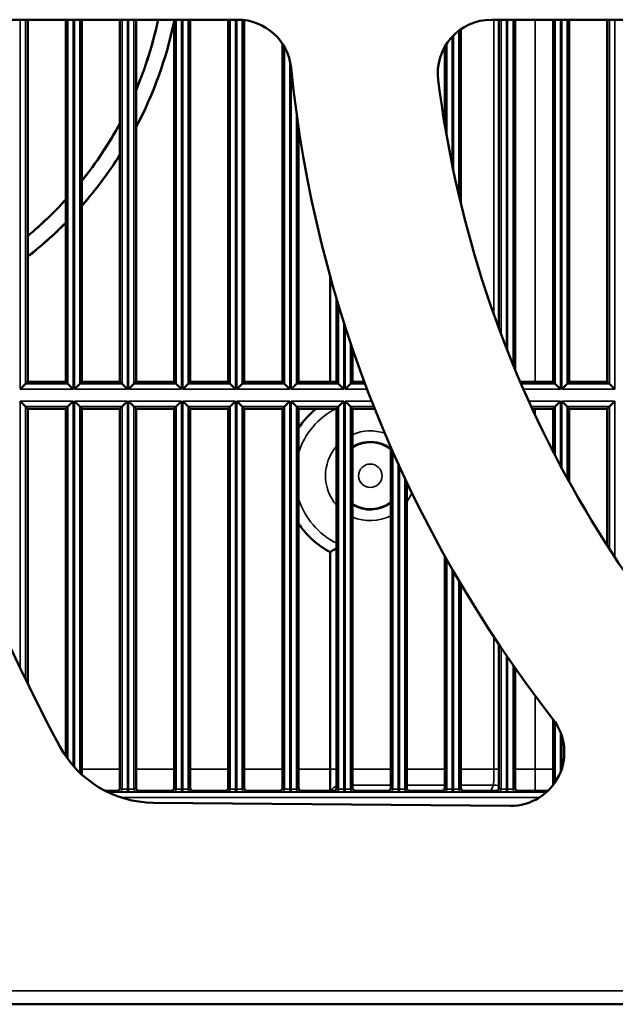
# Model space of a CAD drawing. Header units: inches. Extents: x 0 to 234, y 0 to 165.
# Tile 5 of 85: x 52.28 to 56.66, y 64.67 to 71.9. Entities that reach past the tile are written whole.
import ezdxf

# ---------------------------------------------------------------- set-up
doc = ezdxf.new("R2010")
doc.units = ezdxf.units.IN
doc.header["$LTSCALE"] = 10
doc.header["$MEASUREMENT"] = 0
doc.layers.add('Visible (ANSI)', color=7, linetype='Continuous', lineweight=50)
doc.layers.add('Visible Narrow (ANSI)', color=7, linetype='Continuous', lineweight=35)

msp = doc.modelspace()

# ---------------------------------------------------------------- linework, layer by layer
at = {"layer": 'Visible (ANSI)'}
for p, q in [((51.5108, 71.8959), (53.8829, 71.8959)), ((52.3407, 69.2385), (52.3407, 71.8959)), ((52.6202, 71.8959), (52.6202, 69.2385)), ((52.7384, 69.2385), (52.7384, 71.8959)), ((53.0179, 71.8959), (53.0179, 69.2385)), ((53.136, 69.2385), (53.136, 71.8959)), ((53.4155, 71.8959), (53.4155, 69.2385)), ((53.5337, 69.2385), (53.5337, 71.8959)), ((53.8132, 71.8959), (53.8132, 69.2385)), ((53.9313, 69.2385), (53.9313, 71.8929)), ((55.7452, 71.8959), (58.1346, 71.8959)), ((55.8013, 71.8959), (55.8013, 69.6295)), ((55.9195, 69.3287), (55.9195, 71.8959)), ((56.199, 71.8959), (56.199, 69.2385)), ((56.3171, 69.2385), (56.3171, 71.8959)), ((56.5966, 71.8959), (56.5966, 69.2385)), ((55.5218, 70.5447), (55.5218, 71.8264)), ((54.2108, 71.7201), (54.2108, 69.2385)), ((55.4037, 71.6981), (55.4037, 71.12)), ((54.3289, 69.2385), (54.3289, 71.1103)), ((54.5623, 70.011), (54.5623, 69.2385)), ((54.6084, 69.8498), (54.6084, 69.2385)), ((54.7266, 69.2385), (54.7266, 69.4793)), ((52.3256, 69.2233), (52.2862, 69.1839)), ((52.3256, 69.2233), (52.3407, 69.2385)), ((52.6202, 69.2385), (52.3407, 69.2385)), ((52.6202, 69.2385), (52.6354, 69.2233)), ((52.6748, 69.1839), (52.6354, 69.2233)), ((52.7232, 69.2233), (52.6839, 69.1839)), ((52.7232, 69.2233), (52.7384, 69.2385)), ((53.0179, 69.2385), (52.7384, 69.2385)), ((53.0179, 69.2385), (53.0331, 69.2233)), ((53.0724, 69.1839), (53.0331, 69.2233)), ((53.1209, 69.2233), (53.0815, 69.1839)), ((53.1209, 69.2233), (53.136, 69.2385)), ((53.4155, 69.2385), (53.136, 69.2385)), ((53.4155, 69.2385), (53.4307, 69.2233)), ((53.47, 69.1839), (53.4307, 69.2233)), ((53.5185, 69.2233), (53.4791, 69.1839)), ((53.5185, 69.2233), (53.5337, 69.2385)), ((53.8132, 69.2385), (53.5337, 69.2385)), ((53.8132, 69.2385), (53.8283, 69.2233)), ((53.8677, 69.1839), (53.8283, 69.2233)), ((53.9161, 69.2233), (53.8768, 69.1839)), ((53.9161, 69.2233), (53.9313, 69.2385)), ((54.2108, 69.2385), (53.9313, 69.2385)), ((54.2108, 69.2385), (54.226, 69.2233)), ((54.2653, 69.1839), (54.226, 69.2233)), ((54.3138, 69.2233), (54.2744, 69.1839)), ((54.3138, 69.2233), (54.3289, 69.2385)), ((54.6084, 69.2385), (54.3289, 69.2385)), ((54.6084, 69.2385), (54.6236, 69.2233)), ((54.6629, 69.1839), (54.6236, 69.2233)), ((54.7114, 69.2233), (54.6721, 69.1839)), ((54.7114, 69.2233), (54.7266, 69.2385)), ((54.8127, 69.2385), (54.7266, 69.2385)), ((56.199, 69.2385), (55.9576, 69.2385)), ((56.199, 69.2385), (56.2142, 69.2233)), ((56.2535, 69.1839), (56.2142, 69.2233)), ((56.302, 69.2233), (56.2626, 69.1839)), ((56.302, 69.2233), (56.3171, 69.2385)), ((56.5966, 69.2385), (56.3171, 69.2385)), ((56.5966, 69.2385), (56.6118, 69.2233)), ((56.6511, 69.1839), (56.6118, 69.2233)), ((52.2862, 69.0961), (52.3256, 69.0568)), ((52.6354, 69.0568), (52.6748, 69.0961)), ((52.6839, 69.0961), (52.7232, 69.0568)), ((53.0331, 69.0568), (53.0724, 69.0961)), ((53.0815, 69.0961), (53.1209, 69.0568)), ((53.4307, 69.0568), (53.47, 69.0961)), ((53.4791, 69.0961), (53.5185, 69.0568)), ((53.8283, 69.0568), (53.8677, 69.0961)), ((53.8768, 69.0961), (53.9161, 69.0568)), ((54.226, 69.0568), (54.2653, 69.0961)), ((54.2744, 69.0961), (54.3138, 69.0568)), ((54.6236, 69.0568), (54.6629, 69.0961)), ((54.6721, 69.0961), (54.7114, 69.0568)), ((56.2142, 69.0568), (56.2535, 69.0961)), ((56.2626, 69.0961), (56.302, 69.0568)), ((56.6118, 69.0568), (56.6511, 69.0961)), ((52.3407, 69.0416), (52.3256, 69.0568)), ((52.3407, 69.0416), (52.6202, 69.0416)), ((52.3407, 67.0229), (52.3407, 69.0416)), ((52.6354, 69.0568), (52.6202, 69.0416)), ((52.6202, 69.0416), (52.6202, 66.4931)), ((52.7384, 69.0416), (52.7232, 69.0568)), ((52.7384, 69.0416), (53.0179, 69.0416)), ((52.7384, 66.3571), (52.7384, 69.0416)), ((53.0331, 69.0568), (53.0179, 69.0416)), ((53.0179, 69.0416), (53.0179, 66.2584)), ((53.136, 69.0416), (53.1209, 69.0568)), ((53.136, 69.0416), (53.4155, 69.0416)), ((53.136, 66.2584), (53.136, 69.0416)), ((53.4307, 69.0568), (53.4155, 69.0416)), ((53.4155, 69.0416), (53.4155, 66.2584)), ((53.5337, 69.0416), (53.5185, 69.0568)), ((53.5337, 69.0416), (53.8132, 69.0416)), ((53.5337, 66.2584), (53.5337, 69.0416)), ((53.8283, 69.0568), (53.8132, 69.0416)), ((53.8132, 69.0416), (53.8132, 66.2584)), ((53.9313, 69.0416), (53.9161, 69.0568)), ((53.9313, 69.0416), (54.2108, 69.0416)), ((53.9313, 66.2584), (53.9313, 69.0416)), ((54.226, 69.0568), (54.2108, 69.0416)), ((54.2108, 69.0416), (54.2108, 66.2584)), ((54.3289, 69.0416), (54.3138, 69.0568)), ((54.3289, 69.0416), (54.6084, 69.0416)), ((54.3289, 66.2584), (54.3289, 69.0416)), ((54.6236, 69.0568), (54.6084, 69.0416)), ((54.6084, 69.0416), (54.6084, 66.2584)), ((54.7266, 69.0416), (54.7114, 69.0568)), ((54.7266, 69.0416), (54.8887, 69.0416)), ((54.7266, 66.2584), (54.7266, 69.0416)), ((56.0453, 69.0416), (56.199, 69.0416)), ((56.2142, 69.0568), (56.199, 69.0416)), ((56.199, 69.0416), (56.199, 68.7261)), ((56.3171, 69.0416), (56.302, 69.0568)), ((56.3171, 69.0416), (56.5966, 69.0416)), ((56.3171, 68.5045), (56.3171, 69.0416)), ((56.6118, 69.0568), (56.5966, 69.0416)), ((56.5966, 69.0416), (56.5966, 68.0364)), ((55.0061, 68.761), (55.0061, 66.2584)), ((55.1242, 66.2584), (55.1242, 68.5019)), ((54.5623, 67.9895), (54.5623, 66.3977)), ((55.4037, 67.9598), (55.4037, 66.2584)), ((55.5218, 66.2584), (55.5218, 67.7543)), ((55.8013, 67.311), (55.8013, 66.2584)), ((55.9195, 66.2584), (55.9195, 67.1391)), ((56.199, 66.7625), (56.199, 66.2806)), ((52.9982, 66.2388), (52.908, 66.2388)), ((53.3958, 66.2388), (53.1557, 66.2388)), ((53.7935, 66.2388), (53.5533, 66.2388)), ((54.1911, 66.2388), (53.951, 66.2388)), ((54.5887, 66.2388), (54.3486, 66.2388)), ((54.9864, 66.2388), (54.7463, 66.2388)), ((55.384, 66.2388), (55.1439, 66.2388)), ((55.7817, 66.2388), (55.5415, 66.2388)), ((56.1615, 66.2388), (55.9392, 66.2388)), ((55.8842, 66.1279), (53.263, 66.1507)), ((43.9902, 64.6715), (83.0454, 64.6715))]:
    msp.add_line(p, q, dxfattribs=at)
for centre, radius, start, end in [((50.5257, 72.4865), 2.8353, 337.02146, 347.97826), ((50.5257, 72.4865), 2.8346, 337.05424, 347.9753), ((50.5257, 72.4865), 2.9521, 332.15877, 348.21568), ((53.8829, 71.5022), 0.3937, 5.83281, 90), ((55.7452, 71.5022), 0.3937, 90, 187.21703), ((50.5257, 72.4865), 2.9528, 332.13354, 348.15193), ((63.5178, 72.4865), 9.2913, 185.83281, 218.01664), ((63.5178, 72.4865), 12.4409, 184.68625, 208.4316), ((63.5178, 72.4865), 8.2283, 187.21703, 228.75684), ((50.5257, 72.4865), 2.8346, 321.31523, 331.54561), ((50.5257, 72.4865), 2.8353, 321.29789, 331.51999), ((50.5257, 72.4865), 2.9521, 318.55117, 327.58903), ((50.5257, 72.4865), 2.9528, 318.53607, 327.56803), ((50.5257, 72.4865), 2.8346, 309.81559, 317.6394), ((50.5257, 72.4865), 2.8353, 309.80402, 317.62418), ((50.5257, 72.4865), 2.9521, 307.94096, 315.19647), ((50.5257, 72.4865), 2.9528, 307.93056, 315.18304), ((54.8564, 68.5495), 0.6325, 128.92084, 146.49882), ((54.8564, 68.5495), 0.6325, 213.50118, 242.29362), ((55.8876, 66.5216), 0.3937, 269.5, 38.01664), ((53.2698, 66.9381), 0.7874, 208.4316, 269.5)]:
    msp.add_arc(centre, radius, start, end, dxfattribs=at)
for centre, major_axis, ratio, start_param, end_param in [((54.5606, 66.3977), (0, -0.1969), 0.008727, 0.631308, 1.570796), ((52.9982, 66.2585), (0.0176, -0.0088), 0.999239, 5.176219, 6.746407), ((53.1557, 66.2585), (-0.0176, -0.0088), 0.999239, 5.819964, 7.390151), ((53.3958, 66.2585), (0.0176, -0.0088), 0.999239, 5.176219, 6.746407), ((53.5534, 66.2585), (-0.0176, -0.0088), 0.999239, 5.819964, 7.390151), ((53.7935, 66.2585), (0.0176, -0.0088), 0.999239, 5.176219, 6.746407), ((53.951, 66.2585), (-0.0176, -0.0088), 0.999239, 5.819964, 7.390151), ((54.1911, 66.2585), (0.0176, -0.0088), 0.999239, 5.176219, 6.746407), ((54.3486, 66.2585), (-0.0176, -0.0088), 0.999239, 5.819964, 7.390151), ((54.5887, 66.2585), (0.0176, -0.0088), 0.999239, 5.176219, 6.746407), ((54.7463, 66.2585), (-0.0176, -0.0088), 0.999239, 5.819964, 7.390151), ((54.9864, 66.2585), (0.0176, -0.0088), 0.999239, 5.176219, 6.746407), ((55.1439, 66.2585), (-0.0176, -0.0088), 0.999239, 5.819964, 7.390151), ((55.384, 66.2585), (0.0176, -0.0088), 0.999239, 5.176219, 6.746407), ((55.5415, 66.2585), (-0.0176, -0.0088), 0.999239, 5.819964, 7.390151), ((55.7816, 66.2585), (0.0176, -0.0088), 0.999239, 5.176219, 6.746407), ((55.9392, 66.2585), (-0.0176, -0.0088), 0.999239, 5.819964, 7.390151)]:
    msp.add_ellipse(centre, major_axis=major_axis, ratio=ratio, start_param=start_param, end_param=end_param, dxfattribs=at)
msp.add_open_spline([(54.6084, 68.0181), (54.6064, 68.0168), (54.6043, 68.0155), (54.5939, 68.0089), (54.5862, 68.0041), (54.5742, 67.9967), (54.5697, 67.9939), (54.5638, 67.9904), (54.5623, 67.9895), (54.5623, 67.9895)], degree=3, knots=[0.1002053, 0.1002053, 0.1002053, 0.1002053, 0.1203553, 0.1203553, 0.2043751, 0.2043751, 0.2769756, 0.2769756, 0.3447686, 0.3447686, 0.3447686, 0.3447686], dxfattribs=at)
at = {"layer": 'Visible Narrow (ANSI)'}
for p, q in [((52.2862, 71.8959), (52.2862, 69.1839)), ((52.3256, 69.2233), (52.3256, 71.8959)), ((52.6354, 71.8959), (52.6354, 69.2233)), ((52.6748, 69.1839), (52.6748, 71.8959)), ((52.6839, 71.8959), (52.6839, 69.1839)), ((52.7232, 69.2233), (52.7232, 71.8959)), ((53.0331, 71.8959), (53.0331, 69.2233)), ((53.0724, 69.1839), (53.0724, 71.8959)), ((53.0815, 71.8959), (53.0815, 69.1839)), ((53.1209, 69.2233), (53.1209, 71.8959)), ((53.4307, 71.8959), (53.4307, 69.2233)), ((53.47, 69.1839), (53.47, 71.8959)), ((53.4791, 71.8959), (53.4791, 69.1839)), ((53.5185, 69.2233), (53.5185, 71.8959)), ((53.8283, 71.8959), (53.8283, 69.2233)), ((53.8677, 69.1839), (53.8677, 71.8959)), ((53.8768, 71.8959), (53.8768, 69.1839)), ((53.9161, 69.2233), (53.9161, 71.8945)), ((55.763, 71.8959), (55.763, 69.7353)), ((55.8165, 71.8959), (55.8165, 69.5889)), ((55.8559, 69.4864), (55.8559, 71.8959)), ((55.865, 71.8959), (55.865, 69.4632)), ((55.9043, 69.3655), (55.9043, 71.8959)), ((56.068, 69.2385), (56.068, 71.8959)), ((56.2142, 71.8959), (56.2142, 69.2233)), ((56.2535, 69.1839), (56.2535, 71.8959)), ((56.2626, 71.8959), (56.2626, 69.1839)), ((56.302, 69.2233), (56.302, 71.8959)), ((56.6118, 71.8959), (56.6118, 69.2233)), ((56.6511, 69.1839), (56.6511, 71.8959)), ((55.5067, 70.6083), (55.5067, 71.8154)), ((55.4582, 70.8285), (55.4582, 71.7717)), ((55.4673, 71.7811), (55.4673, 70.7848)), ((54.226, 71.6954), (54.226, 69.2233)), ((55.4189, 71.7225), (55.4189, 71.0328)), ((54.2653, 69.1839), (54.2653, 71.5958)), ((54.2744, 71.5436), (54.2744, 69.1839)), ((54.3138, 69.2233), (54.3138, 71.2157)), ((54.6236, 69.799), (54.6236, 69.2233)), ((54.6629, 69.1839), (54.6629, 69.6721)), ((54.6721, 69.6436), (54.6721, 69.1839)), ((54.7114, 69.2233), (54.7114, 69.524)), ((52.6354, 69.2233), (52.3256, 69.2233)), ((53.0331, 69.2233), (52.7232, 69.2233)), ((53.4307, 69.2233), (53.1209, 69.2233)), ((53.8283, 69.2233), (53.5185, 69.2233)), ((54.226, 69.2233), (53.9161, 69.2233)), ((54.6236, 69.2233), (54.3138, 69.2233)), ((54.8183, 69.2233), (54.7114, 69.2233)), ((56.2142, 69.2233), (55.9642, 69.2233)), ((56.6118, 69.2233), (56.302, 69.2233)), ((52.2862, 69.1839), (52.6748, 69.1839)), ((52.6839, 69.1839), (53.0724, 69.1839)), ((53.0815, 69.1839), (53.47, 69.1839)), ((53.4791, 69.1839), (53.8677, 69.1839)), ((53.8768, 69.1839), (54.2653, 69.1839)), ((54.2744, 69.1839), (54.6629, 69.1839)), ((54.6721, 69.1839), (54.8332, 69.1839)), ((55.9813, 69.1839), (56.2535, 69.1839)), ((56.2626, 69.1839), (56.6511, 69.1839)), ((52.6748, 69.0961), (52.2862, 69.0961)), ((52.2862, 69.0961), (52.2862, 67.1359)), ((52.6748, 66.4225), (52.6748, 69.0961)), ((53.0724, 69.0961), (52.6839, 69.0961)), ((52.6839, 69.0961), (52.6839, 66.4121)), ((53.0724, 66.2499), (53.0724, 69.0961)), ((53.47, 69.0961), (53.0815, 69.0961)), ((53.0815, 69.0961), (53.0815, 66.2499)), ((53.47, 66.2499), (53.47, 69.0961)), ((53.8677, 69.0961), (53.4791, 69.0961)), ((53.4791, 69.0961), (53.4791, 66.2499)), ((53.8677, 66.2499), (53.8677, 69.0961)), ((54.2653, 69.0961), (53.8768, 69.0961)), ((53.8768, 69.0961), (53.8768, 66.2499)), ((54.2653, 66.2499), (54.2653, 69.0961)), ((54.6629, 69.0961), (54.2744, 69.0961)), ((54.2744, 69.0961), (54.2744, 66.2499)), ((54.6629, 66.2499), (54.6629, 69.0961)), ((54.8671, 69.0961), (54.6721, 69.0961)), ((54.6721, 69.0961), (54.6721, 66.2499)), ((56.2535, 69.0961), (56.0204, 69.0961)), ((56.2535, 68.6218), (56.2535, 69.0961)), ((56.6511, 69.0961), (56.2626, 69.0961)), ((56.2626, 69.0961), (56.2626, 68.6047)), ((56.6511, 67.9528), (56.6511, 69.0961)), ((52.3256, 69.0568), (52.6354, 69.0568)), ((52.3256, 67.054), (52.3256, 69.0568)), ((52.6354, 69.0568), (52.6354, 66.4717)), ((52.7232, 69.0568), (53.0331, 69.0568)), ((52.7232, 66.3714), (52.7232, 69.0568)), ((53.0331, 69.0568), (53.0331, 66.2509)), ((53.1209, 69.0568), (53.4307, 69.0568)), ((53.1209, 66.2509), (53.1209, 69.0568)), ((53.4307, 69.0568), (53.4307, 66.2509)), ((53.5185, 69.0568), (53.8283, 69.0568)), ((53.5185, 66.2509), (53.5185, 69.0568)), ((53.8283, 69.0568), (53.8283, 66.2509)), ((53.9161, 69.0568), (54.226, 69.0568)), ((53.9161, 66.2509), (53.9161, 69.0568)), ((54.226, 69.0568), (54.226, 66.2509)), ((54.3138, 69.0568), (54.6236, 69.0568)), ((54.3138, 66.2509), (54.3138, 69.0568)), ((54.6236, 69.0568), (54.6236, 66.2509)), ((54.7114, 69.0568), (54.8826, 69.0568)), ((54.7114, 66.2509), (54.7114, 69.0568)), ((56.0383, 69.0568), (56.2142, 69.0568)), ((56.068, 68.9928), (56.068, 69.0416)), ((56.2142, 69.0568), (56.2142, 68.6967)), ((56.302, 69.0568), (56.6118, 69.0568)), ((56.302, 68.5321), (56.302, 69.0568)), ((56.6118, 69.0568), (56.6118, 68.0129)), ((55.0212, 68.7265), (55.0212, 66.2509)), ((55.0606, 66.2499), (55.0606, 68.6388)), ((55.0697, 68.6189), (55.0697, 66.2499)), ((55.109, 66.2509), (55.109, 68.534)), ((55.4189, 67.9327), (55.4189, 66.2509)), ((55.4582, 66.2499), (55.4582, 67.8635)), ((55.4673, 67.8476), (55.4673, 66.2499)), ((55.5067, 66.2509), (55.5067, 67.78)), ((55.763, 67.3686), (55.763, 66.3977)), ((55.8165, 67.2885), (55.8165, 66.2509)), ((55.8559, 66.2499), (55.8559, 67.2307)), ((55.865, 67.2174), (55.865, 66.2499)), ((55.9043, 66.2509), (55.9043, 67.1607)), ((56.068, 66.3977), (56.068, 66.9341)), ((56.2142, 66.7415), (56.2142, 66.3016)), ((56.2535, 66.3762), (56.2535, 66.6669)), ((56.2626, 66.6415), (56.2626, 66.4016)), ((53.0179, 66.3977), (52.7384, 66.3977)), ((53.4155, 66.3977), (53.136, 66.3977)), ((53.8132, 66.3977), (53.5337, 66.3977)), ((54.2108, 66.3977), (53.9313, 66.3977)), ((54.5623, 66.3977), (54.3289, 66.3977)), ((54.6084, 66.3977), (54.5623, 66.3977)), ((54.7266, 66.3977), (55.0061, 66.3977)), ((55.1242, 66.3977), (55.4037, 66.3977)), ((55.5218, 66.3977), (55.763, 66.3977)), ((55.763, 66.3977), (55.8013, 66.3977)), ((55.9195, 66.3977), (56.068, 66.3977)), ((56.199, 66.3977), (56.068, 66.3977)), ((53.0331, 66.2509), (53.0179, 66.2584)), ((53.0724, 66.2499), (53.0724, 66.2302)), ((53.0815, 66.2499), (53.0724, 66.2499)), ((53.0815, 66.2499), (53.0815, 66.2302)), ((53.136, 66.2584), (53.1209, 66.2509)), ((53.4307, 66.2509), (53.4155, 66.2584)), ((53.47, 66.2499), (53.47, 66.2302)), ((53.4791, 66.2499), (53.47, 66.2499)), ((53.4791, 66.2499), (53.4791, 66.2302)), ((53.5337, 66.2584), (53.5185, 66.2509)), ((53.8283, 66.2509), (53.8132, 66.2584)), ((53.8677, 66.2499), (53.8677, 66.2302)), ((53.8768, 66.2499), (53.8677, 66.2499)), ((53.8768, 66.2499), (53.8768, 66.2302)), ((53.9313, 66.2584), (53.9161, 66.2509)), ((54.226, 66.2509), (54.2108, 66.2584)), ((54.2653, 66.2499), (54.2653, 66.2302)), ((54.2744, 66.2499), (54.2653, 66.2499)), ((54.2744, 66.2499), (54.2744, 66.2302)), ((54.3289, 66.2584), (54.3138, 66.2509)), ((54.6236, 66.2509), (54.6084, 66.2584)), ((54.6629, 66.2499), (54.6629, 66.2302)), ((54.6721, 66.2499), (54.6629, 66.2499)), ((54.6721, 66.2499), (54.6721, 66.2302)), ((54.7266, 66.2584), (54.7114, 66.2509)), ((54.7266, 66.2796), (55.0061, 66.2796)), ((55.0212, 66.2509), (55.0061, 66.2584)), ((55.0606, 66.2499), (55.0606, 66.2302)), ((55.0697, 66.2499), (55.0606, 66.2499)), ((55.0697, 66.2499), (55.0697, 66.2302)), ((55.1242, 66.2584), (55.109, 66.2509)), ((55.1242, 66.2796), (55.4037, 66.2796)), ((55.4189, 66.2509), (55.4037, 66.2584)), ((55.4582, 66.2499), (55.4582, 66.2302)), ((55.4673, 66.2499), (55.4582, 66.2499)), ((55.4673, 66.2499), (55.4673, 66.2302)), ((55.5218, 66.2584), (55.5067, 66.2509)), ((55.5218, 66.2796), (55.7613, 66.2796)), ((55.7613, 66.2796), (55.7409, 66.2388)), ((55.8165, 66.2509), (55.8013, 66.2584)), ((55.8559, 66.2499), (55.8559, 66.2302)), ((55.865, 66.2499), (55.8559, 66.2499)), ((55.865, 66.2499), (55.865, 66.2302)), ((55.9195, 66.2584), (55.9043, 66.2509)), ((56.1505, 66.2284), (52.9287, 66.2284)), ((52.9982, 66.2388), (53.0134, 66.2312)), ((53.0271, 66.1891), (56.0985, 66.1891)), ((53.0724, 66.2302), (53.0815, 66.2302)), ((53.1405, 66.2312), (53.1557, 66.2388)), ((53.3958, 66.2388), (53.411, 66.2312)), ((53.47, 66.2302), (53.4791, 66.2302)), ((53.5382, 66.2312), (53.5533, 66.2388)), ((53.7935, 66.2388), (53.8087, 66.2312)), ((53.8677, 66.2302), (53.8768, 66.2302)), ((53.9358, 66.2312), (53.951, 66.2388)), ((54.1911, 66.2388), (54.2063, 66.2312)), ((54.2653, 66.2302), (54.2744, 66.2302)), ((54.3334, 66.2312), (54.3486, 66.2388)), ((54.5887, 66.2388), (54.6039, 66.2312)), ((54.6629, 66.2302), (54.6721, 66.2302)), ((54.7311, 66.2312), (54.7463, 66.2388)), ((54.9864, 66.2388), (55.0016, 66.2312)), ((55.0606, 66.2302), (55.0697, 66.2302)), ((55.1287, 66.2312), (55.1439, 66.2388)), ((55.384, 66.2388), (55.3992, 66.2312)), ((55.4582, 66.2302), (55.4673, 66.2302)), ((55.5264, 66.2312), (55.5415, 66.2388)), ((55.7817, 66.2388), (55.7968, 66.2312)), ((55.8559, 66.2302), (55.865, 66.2302)), ((55.924, 66.2312), (55.9392, 66.2388)), ((83.0454, 64.7699), (43.9902, 64.7699))]:
    msp.add_line(p, q, dxfattribs=at)
msp.add_circle((54.8564, 68.5495), 0.086, dxfattribs=at)
for radius, start, end in [(0.5538, 117.29741, 162.25835), (0.3293, 71.11504, 113.21533), (0.2506, 53.31573, 121.2009), (0.2435, 52.06409, 122.21561), (0.3293, 138.84708, 221.15292), (0.2506, 171.70266, 188.29734), (0.3293, 324.42415, 337.77287), (0.5538, 197.74165, 243.4016), (0.2435, 237.78439, 307.93591), (0.2506, 238.7991, 306.68427), (0.3293, 246.78467, 297.03778)]:
    msp.add_arc((54.8564, 68.5495), radius, start, end, dxfattribs=at)
for centre, major_axis, ratio, start_param, end_param in [((56.0663, 66.3977), (0, 0.3543), 0.004848, 4.24733, 4.712389), ((53.0134, 66.2509), (-0.0088, -0.0176), 0.999239, 0.46383, 2.034018), ((53.0724, 66.2509), (-0.0394, 0), 0.026183, 0.034907, 1.570796), ((53.0815, 66.2509), (-0.0394, 0), 0.026183, 1.570796, 3.106686), ((53.1405, 66.2509), (0.0088, -0.0176), 0.999239, 4.249168, 5.819355), ((53.411, 66.2509), (-0.0088, -0.0176), 0.999239, 0.46383, 2.034018), ((53.47, 66.2509), (-0.0394, 0), 0.026183, 0.034907, 1.570796), ((53.4791, 66.2509), (-0.0394, 0), 0.026183, 1.570796, 3.106686), ((53.5382, 66.2509), (0.0088, -0.0176), 0.999239, 4.249168, 5.819355), ((53.8087, 66.2509), (-0.0088, -0.0176), 0.999239, 0.46383, 2.034018), ((53.8677, 66.2509), (-0.0394, 0), 0.026183, 0.034907, 1.570796), ((53.8768, 66.2509), (-0.0394, 0), 0.026183, 1.570796, 3.106686), ((53.9358, 66.2509), (0.0088, -0.0176), 0.999239, 4.249168, 5.819355), ((54.2063, 66.2509), (-0.0088, -0.0176), 0.999239, 0.46383, 2.034018), ((54.2653, 66.2509), (-0.0394, 0), 0.026183, 0.034907, 1.570796), ((54.2744, 66.2509), (-0.0394, 0), 0.026183, 1.570796, 3.106686), ((54.3334, 66.2509), (0.0088, -0.0176), 0.999239, 4.249168, 5.819355), ((54.6393, 66.2009), (-0.0704, 0.0352), 0.99981, 5.579413, 6.244454), ((54.6039, 66.2509), (-0.0088, -0.0176), 0.999239, 0.46383, 2.034018), ((54.6629, 66.2509), (-0.0394, 0), 0.026183, 0.034907, 1.570796), ((54.6721, 66.2509), (-0.0394, 0), 0.026183, 1.570796, 3.106686), ((54.7311, 66.2509), (0.0088, -0.0176), 0.999239, 4.249168, 5.819355), ((55.0016, 66.2509), (-0.0088, -0.0176), 0.999239, 0.46383, 2.034018), ((55.0606, 66.2509), (-0.0394, 0), 0.026183, 0.034907, 1.570796), ((55.0697, 66.2509), (-0.0394, 0), 0.026183, 1.570796, 3.106686), ((55.1287, 66.2509), (0.0088, -0.0176), 0.999239, 4.249168, 5.819355), ((55.3992, 66.2509), (-0.0088, -0.0176), 0.999239, 0.46383, 2.034018), ((55.4582, 66.2509), (-0.0394, 0), 0.026183, 0.034907, 1.570796), ((55.4673, 66.2509), (-0.0394, 0), 0.026183, 1.570796, 3.106686), ((55.5264, 66.2509), (0.0088, -0.0176), 0.999239, 4.249168, 5.819355), ((55.7613, 66.1222), (0.1535, -0.0353), 0.999613, 1.539862, 1.796721), ((55.7613, 66.1221), (0.1409, -0.0704), 0.99981, 1.777343, 2.034338), ((55.7222, 66.3445), (-0.0391, 0.0649), 0.030563, 3.146738, 3.159765), ((55.7968, 66.2509), (-0.0088, -0.0176), 0.999239, 0.46383, 2.034018), ((55.8559, 66.2509), (-0.0394, 0), 0.026183, 0.034907, 1.570796), ((55.865, 66.2509), (-0.0394, 0), 0.026183, 1.570796, 3.106686), ((55.924, 66.2509), (0.0088, -0.0176), 0.999239, 4.249168, 5.819355), ((53.0724, 66.2312), (0.0591, 0), 0.017455, 3.176499, 4.712389), ((53.0815, 66.2312), (0.0591, 0), 0.017455, 4.712389, 6.248279), ((53.47, 66.2312), (0.0591, 0), 0.017455, 3.176499, 4.712389), ((53.4791, 66.2312), (0.0591, 0), 0.017455, 4.712389, 6.248279), ((53.8677, 66.2312), (0.0591, 0), 0.017455, 3.176499, 4.712389), ((53.8768, 66.2312), (0.0591, 0), 0.017455, 4.712389, 6.248279), ((54.2653, 66.2312), (0.0591, 0), 0.017455, 3.176499, 4.712389), ((54.2744, 66.2312), (0.0591, 0), 0.017455, 4.712389, 6.248279), ((54.6629, 66.2312), (0.0591, 0), 0.017455, 3.176499, 4.712389), ((54.6721, 66.2312), (0.0591, 0), 0.017455, 4.712389, 6.248279), ((55.0606, 66.2312), (0.0591, 0), 0.017455, 3.176499, 4.712389), ((55.0697, 66.2312), (0.0591, 0), 0.017455, 4.712389, 6.248279), ((55.4582, 66.2312), (0.0591, 0), 0.017455, 3.176499, 4.712389), ((55.4673, 66.2312), (0.0591, 0), 0.017455, 4.712389, 6.248279), ((55.8559, 66.2312), (0.0591, 0), 0.017455, 3.176499, 4.712389), ((55.865, 66.2312), (0.0591, 0), 0.017455, 4.712389, 6.248279)]:
    msp.add_ellipse(centre, major_axis=major_axis, ratio=ratio, start_param=start_param, end_param=end_param, dxfattribs=at)
msp.add_open_spline([(55.763, 66.3977), (55.763, 66.3718), (55.7628, 66.3283), (55.7621, 66.2889), (55.7616, 66.2801), (55.7613, 66.2796)], degree=3, knots=[0, 0, 0, 0, 0.460241, 0.767069, 1.073897, 1.073897, 1.073897, 1.073897], dxfattribs=at)

doc.saveas('drawing.dxf')
